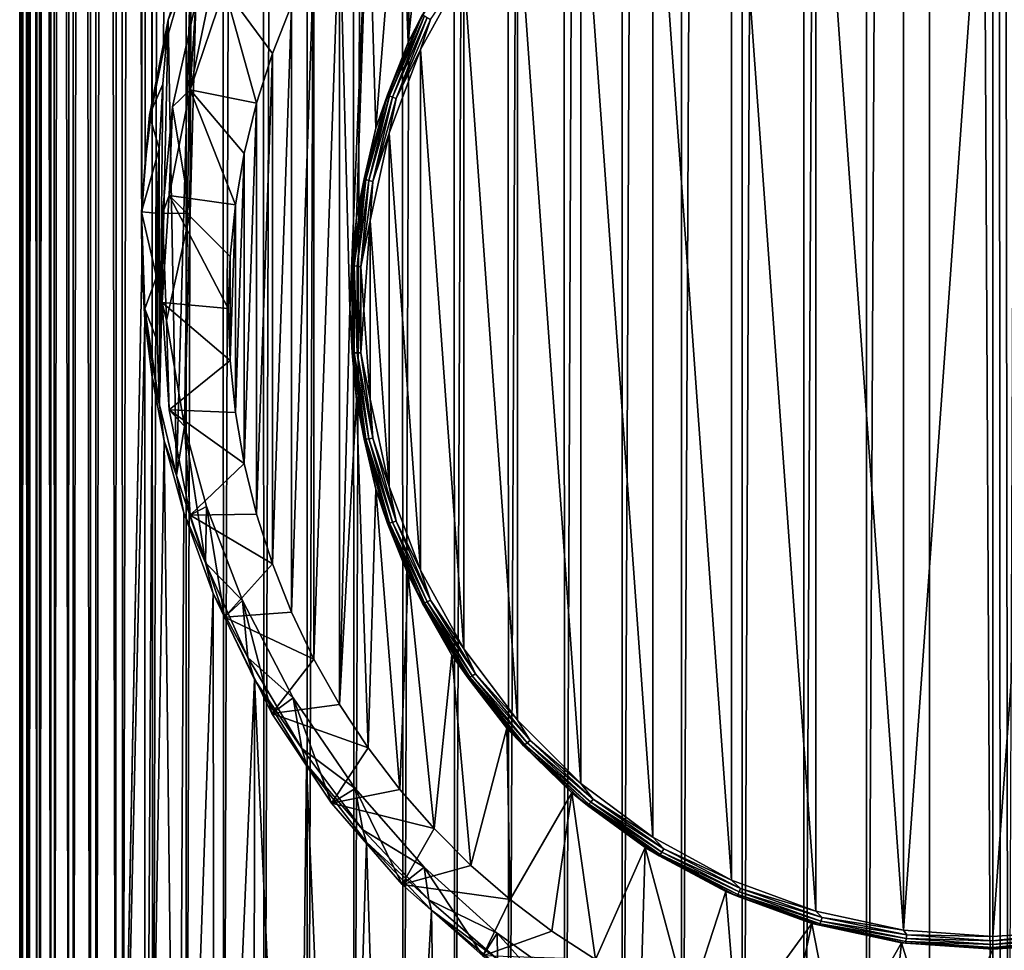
# Model space of a CAD drawing. Header units: metres. Extents: x -24 to 73, y -230 to 24.
# Tile 5 of 52: x -14 to 0, y -219 to -206. Entities that reach past the tile are written whole.
import ezdxf

# ---------------------------------------------------------------- set-up
doc = ezdxf.new("R2010")
doc.units = ezdxf.units.M
doc.layers.add('solid_SIDE_LEVER_10_541_032_SW0001', color=7, linetype='CONTINUOUS')

msp = doc.modelspace()

# ---------------------------------------------------------------- linework, layer by layer
at = {"layer": 'solid_SIDE_LEVER_10_541_032_SW0001'}
for points in [[(-8.52266, -43.041897, 268.405396), (-9.230842, -43.06218, 267.824554), (-9.193147, -228.348083, 274.32782)], [(-8.52266, -43.041897, 268.405396), (-9.193147, -228.348083, 274.32782), (-8.486511, -228.327988, 274.903381)], [(-7.777983, -43.023273, 268.93869), (-8.52266, -43.041897, 268.405396), (-8.486511, -228.327988, 274.903381)], [(-7.777983, -43.023273, 268.93869), (-8.486511, -228.327988, 274.903381), (-7.743896, -228.30954, 275.431732)], [(-7, -43.00639, 269.42218), (-7.777983, -43.023273, 268.93869), (-7.743896, -228.30954, 275.431732)], [(-7, -43.00639, 269.42218), (-7.743896, -228.30954, 275.431732), (-6.968448, -228.292816, 275.910706)], [(-6.192042, -42.991318, 269.85376), (-7, -43.00639, 269.42218), (-6.968448, -228.292816, 275.910706)], [(-6.192042, -42.991318, 269.85376), (-6.968448, -228.292816, 275.910706), (-6.163455, -228.277893, 276.338196)], [(-5.357568, -42.978123, 270.231628), (-6.192042, -42.991318, 269.85376), (-6.163455, -228.277893, 276.338196)], [(-5.357568, -42.978123, 270.231628), (-6.163455, -228.277893, 276.338196), (-5.332332, -228.264816, 276.712433)], [(-4.500153, -42.966858, 270.554138), (-5.357568, -42.978123, 270.231628), (-5.332332, -228.264816, 276.712433)], [(-4.500153, -42.966858, 270.554138), (-5.332332, -228.264816, 276.712433), (-4.478601, -228.253662, 277.031799)], [(-3.623467, -42.957577, 270.819916), (-4.500153, -42.966858, 270.554138), (-4.478601, -228.253662, 277.031799)], [(-3.623467, -42.957577, 270.819916), (-4.478601, -228.253662, 277.031799), (-3.605881, -228.244476, 277.294983)], [(-2.731265, -42.950317, 271.027832), (-3.623467, -42.957577, 270.819916), (-3.605881, -228.244476, 277.294983)], [(-2.731265, -42.950317, 271.027832), (-3.605881, -228.244476, 277.294983), (-2.717873, -228.237289, 277.500854)], [(-1.827367, -42.94511, 271.176971), (-2.731265, -42.950317, 271.027832), (-2.717873, -228.237289, 277.500854)], [(-1.827367, -42.94511, 271.176971), (-2.717873, -228.237289, 277.500854), (-1.818343, -228.232132, 277.648529)], [(-0.915644, -42.941975, 271.266724), (-1.827367, -42.94511, 271.176971), (-1.818343, -228.232132, 277.648529)], [(-0.915644, -42.941975, 271.266724), (-1.818343, -228.232132, 277.648529), (-0.911103, -228.229019, 277.737396)], [(-0.915644, -42.941975, 271.266724), (0, -228.227982, 277.767029), (0, -42.940929, 271.296661)], [(-0.915644, -42.941975, 271.266724), (-0.911103, -228.229019, 277.737396), (0, -228.227982, 277.767029)], [(0, -42.940929, 271.296661), (0, -228.227982, 277.767029), (0.109217, -228.227997, 277.766602)], [(0, -42.940929, 271.296661), (0.109217, -228.227997, 277.766602), (0.218427, -228.228043, 277.76535)], [(0.915644, -42.941975, 271.266724), (0, -42.940929, 271.296661), (0.218427, -228.228043, 277.76535)], [(-12.124355, -43.185226, 264.300934), (-12.556218, -43.213425, 263.493469), (-12.521811, -228.498062, 270.033081)], [(-12.124355, -43.185226, 264.300934), (-12.521811, -228.498062, 270.033081), (-12.087786, -228.470093, 270.834229)], [(-11.640574, -43.158073, 265.078461), (-12.124355, -43.185226, 264.300934), (-12.087786, -228.470093, 270.834229)], [(-11.640574, -43.158073, 265.078461), (-12.087786, -228.470093, 270.834229), (-11.602512, -228.443161, 271.605438)], [(-11.106947, -43.132088, 265.822662), (-11.640574, -43.158073, 265.078461), (-11.602512, -228.443161, 271.605438)], [(-11.106947, -43.132088, 265.822662), (-11.602512, -228.443161, 271.605438), (-11.068048, -228.417389, 272.343475)], [(-10.525757, -43.107372, 266.530426), (-11.106947, -43.132088, 265.822662), (-11.068048, -228.417389, 272.343475)], [(-10.525757, -43.107372, 266.530426), (-11.068048, -228.417389, 272.343475), (-10.486657, -228.392883, 273.045166)], [(-9.899495, -43.084034, 267.198669), (-10.525757, -43.107372, 266.530426), (-10.486657, -228.392883, 273.045166)], [(-9.899495, -43.084034, 267.198669), (-10.486657, -228.392883, 273.045166), (-9.860806, -228.369751, 273.70755)], [(-9.230842, -43.06218, 267.824554), (-9.899495, -43.084034, 267.198669), (-9.860806, -228.369751, 273.70755)], [(-9.230842, -43.06218, 267.824554), (-9.860806, -228.369751, 273.70755), (-9.193147, -228.348083, 274.32782)], [(-13.730994, -43.334202, 260.03479), (-13.880228, -43.365749, 259.13147), (-13.866805, -228.649338, 265.700989)], [(-13.730994, -43.334202, 260.03479), (-13.866805, -228.649338, 265.700989), (-13.71203, -228.617996, 266.598785)], [(-13.522962, -43.303066, 260.926453), (-13.730994, -43.334202, 260.03479), (-13.71203, -228.617996, 266.598785)], [(-13.522962, -43.303066, 260.926453), (-13.71203, -228.617996, 266.598785), (-13.49912, -228.587067, 267.484619)], [(-13.257022, -43.272469, 261.802612), (-13.522962, -43.303066, 260.926453), (-13.49912, -228.587067, 267.484619)], [(-13.257022, -43.272469, 261.802612), (-13.49912, -228.587067, 267.484619), (-13.228976, -228.556671, 268.354706)], [(-12.934314, -43.242546, 262.659515), (-13.257022, -43.272469, 261.802612), (-13.228976, -228.556671, 268.354706)], [(-12.934314, -43.242546, 262.659515), (-13.228976, -228.556671, 268.354706), (-12.902745, -228.526962, 269.205414)], [(-12.556218, -43.213425, 263.493469), (-12.934314, -43.242546, 262.659515), (-12.902745, -228.526962, 269.205414)], [(-12.556218, -43.213425, 263.493469), (-12.902745, -228.526962, 269.205414), (-12.521811, -228.498062, 270.033081)], [(-13.970025, -43.397568, 258.220276), (-14, -43.429523, 257.305206), (-13.999574, -228.712769, 263.884735)], [(-14, -43.429523, 257.305206), (-13.977004, -228.744568, 262.973969), (-13.999574, -228.712769, 263.884735)], [(-14, -43.429523, 257.305206), (-13.970025, -43.461479, 256.390106), (-13.977004, -228.744568, 262.973969)], [(-13.970025, -43.397568, 258.220276), (-13.999574, -228.712769, 263.884735), (-13.962789, -228.680984, 264.795013)], [(-13.970025, -43.461479, 256.390106), (-13.895176, -228.77626, 262.06662), (-13.977004, -228.744568, 262.973969)], [(-13.880228, -43.365749, 259.13147), (-13.970025, -43.397568, 258.220276), (-13.962789, -228.680984, 264.795013)], [(-13.970025, -43.461479, 256.390106), (-13.880228, -43.493298, 255.478943), (-13.895176, -228.77626, 262.06662)], [(-13.880228, -43.365749, 259.13147), (-13.962789, -228.680984, 264.795013), (-13.866805, -228.649338, 265.700989)], [(-13.880228, -43.493298, 255.478943), (-13.754436, -228.807693, 261.166504), (-13.895176, -228.77626, 262.06662)], [(-13.880228, -43.493298, 255.478943), (-13.730994, -43.524841, 254.575607), (-13.754436, -228.807693, 261.166504)], [(-13.730994, -43.524841, 254.575607), (-13.55538, -228.838745, 260.277466), (-13.754436, -228.807693, 261.166504)], [(-13.730994, -43.524841, 254.575607), (-13.522962, -43.555981, 253.683945), (-13.55538, -228.838745, 260.277466)], [(-13.522962, -43.555981, 253.683945), (-13.298853, -228.869263, 259.403259), (-13.55538, -228.838745, 260.277466)], [(-13.522962, -43.555981, 253.683945), (-13.257022, -43.586575, 252.807785), (-13.298853, -228.869263, 259.403259)], [(-13.257022, -43.586575, 252.807785), (-12.985943, -228.899155, 258.547577), (-13.298853, -228.869263, 259.403259)], [(-13.257022, -43.586575, 252.807785), (-12.934314, -43.616501, 251.950897), (-12.985943, -228.899155, 258.547577)], [(-12.934314, -43.616501, 251.950897), (-12.617975, -228.928253, 257.71405), (-12.985943, -228.899155, 258.547577)], [(-12.934314, -43.616501, 251.950897), (-12.556218, -43.645622, 251.116928), (-12.617975, -228.928253, 257.71405)], [(-12.556218, -43.645622, 251.116928), (-12.244679, -209.648849, 256.318237), (-12.617975, -228.928253, 257.71405)], [(-12.244005, -208.904007, 256.291016), (-12.244679, -209.648849, 256.318237), (-12.556218, -43.645622, 251.116928)], [(-12.556218, -43.645622, 251.116928), (-12.124355, -43.67382, 250.309464), (-12.244005, -208.904007, 256.291016)], [(-12.124355, -43.67382, 250.309464), (-12.197146, -208.157288, 256.181061), (-12.244005, -208.904007, 256.291016)], [(-12.124355, -43.67382, 250.309464), (-12.097469, -207.38147, 255.979874), (-12.197146, -208.157288, 256.181061)], [(-12.124355, -43.67382, 250.309464), (-11.640574, -43.70097, 249.531952), (-12.097469, -207.38147, 255.979874)], [(-11.640574, -43.70097, 249.531952), (-11.929536, -206.548737, 255.669907), (-12.097469, -207.38147, 255.979874)], [(-11.640574, -43.70097, 249.531952), (-11.667164, -205.634018, 255.226746), (-11.929536, -206.548737, 255.669907)], [(-1.287945, -219.201614, 245.766403), (0, -201.262253, 244.196915), (0, -219.293365, 245.774429)], [(-1.287809, -201.353989, 244.204941), (0, -201.262253, 244.196915), (-1.287945, -219.201614, 245.766403)], [(0, -219.293365, 245.774429), (0, -201.262253, 244.196915), (1.287945, -201.354019, 244.204941)], [(-1.287809, -201.353989, 244.204941), (-1.287945, -219.201614, 245.766403), (-2.549568, -201.627411, 244.228867)], [(0, -219.293365, 245.774429), (1.287945, -201.354019, 244.204941), (1.287809, -219.20163, 245.766403)], [(-2.549568, -201.627411, 244.228867), (-2.549698, -218.928177, 245.742477), (-3.759403, -202.07692, 244.268188)], [(-2.549568, -201.627411, 244.228867), (-1.287945, -219.201614, 245.766403), (-2.549698, -218.928177, 245.742477)], [(-3.759403, -202.07692, 244.268188), (-3.759526, -218.478653, 245.703156), (-4.892696, -202.693375, 244.322113)], [(-3.759403, -202.07692, 244.268188), (-2.549698, -218.928177, 245.742477), (-3.759526, -218.478653, 245.703156)], [(-8.532763, -203.344757, 244.579865), (-8.039268, -202.780945, 244.530548), (-8.414099, -206.432419, 244.850006)], [(-8.039268, -202.780945, 244.530548), (-7.781596, -205.278488, 244.749054), (-8.414099, -206.432419, 244.850006)], [(-4.892696, -202.693375, 244.322113), (-4.89281, -217.862183, 245.649216), (-5.926414, -203.464233, 244.389557)], [(-4.892696, -202.693375, 244.322113), (-3.759526, -218.478653, 245.703156), (-4.89281, -217.862183, 245.649216)], [(-8.986722, -203.941116, 244.63205), (-8.532763, -203.344757, 244.579865), (-8.875306, -207.664261, 244.957779)], [(-8.532763, -203.344757, 244.579865), (-8.414099, -206.432419, 244.850006), (-8.875306, -207.664261, 244.957779)], [(-5.926414, -203.464233, 244.389557), (-5.926516, -217.091293, 245.581772), (-6.839474, -204.37381, 244.469131)], [(-5.926414, -203.464233, 244.389557), (-4.89281, -217.862183, 245.649216), (-5.926516, -217.091293, 245.581772)], [(-9.398542, -204.566589, 244.686768), (-8.986722, -203.941116, 244.63205), (-9.25, -210.260376, 245.184906)], [(-8.986722, -203.941116, 244.63205), (-9.155849, -208.94899, 245.070175), (-9.25, -210.260376, 245.184906)], [(-8.986722, -203.941116, 244.63205), (-8.875306, -207.664261, 244.957779), (-9.155849, -208.94899, 245.070175)], [(-6.839474, -204.37381, 244.469131), (-6.839563, -216.181717, 245.502197), (-7.613288, -205.403549, 244.559235)], [(-6.839474, -204.37381, 244.469131), (-5.926516, -217.091293, 245.581772), (-6.839563, -216.181717, 245.502197)], [(-9.766789, -215.301743, 245.625977), (-9.766786, -205.219009, 244.743851), (-9.398542, -204.566589, 244.686768)], [(-9.398549, -215.954163, 245.683044), (-9.766789, -215.301743, 245.625977), (-9.398542, -204.566589, 244.686768)], [(-9.398549, -215.954163, 245.683044), (-9.398542, -204.566589, 244.686768), (-9.25, -210.260376, 245.184906)], [(-11.059263, -204.760834, 256.101624), (-11.053658, -205.649673, 245.785339), (-11.548813, -207.114502, 245.913498)], [(-11.465046, -205.85759, 256.845551), (-11.059263, -204.760834, 256.101624), (-11.548813, -207.114502, 245.913498)], [(-11.531255, -205.081467, 256.944031), (-11.864415, -206.107224, 257.669067), (-11.667164, -205.634018, 255.226746)], [(-11.746093, -212.661209, 257.641083), (-11.864415, -206.107224, 257.669067), (-11.531255, -205.081467, 256.944031)], [(-11.630439, -211.949127, 257.37851), (-11.746093, -212.661209, 257.641083), (-11.531255, -205.081467, 256.944031)], [(-11.548703, -208.887024, 257.110596), (-11.630439, -211.949127, 257.37851), (-11.531255, -205.081467, 256.944031)], [(-11.548703, -208.887024, 257.110596), (-11.531255, -205.081467, 256.944031), (-11.465046, -205.85759, 256.845551)], [(-10.089299, -214.626175, 245.566864), (-10.089293, -205.894577, 244.802948), (-9.766786, -205.219009, 244.743851)], [(-9.766789, -215.301743, 245.625977), (-10.089299, -214.626175, 245.566864), (-9.766786, -205.219009, 244.743851)], [(-8.414099, -206.432419, 244.850006), (-7.781596, -205.278488, 244.749054), (-8.204247, -206.030838, 244.752838)], [(-7.613288, -205.403549, 244.559235), (-7.613361, -215.151962, 245.412109), (-8.232134, -206.532532, 244.658005)], [(-8.090076, -206.100967, 244.63002), (-7.613288, -205.403549, 244.559235), (-8.232134, -206.532532, 244.658005)], [(-7.613288, -205.403549, 244.559235), (-6.839563, -216.181717, 245.502197), (-7.613361, -215.151962, 245.412109)], [(-11.864415, -206.107224, 257.669067), (-11.929536, -206.548737, 255.669907), (-11.667164, -205.634018, 255.226746)], [(-11.548813, -207.114502, 245.913498), (-11.053658, -205.649673, 245.785339), (-10.59207, -207.303833, 244.926239)], [(-11.053658, -205.649673, 245.785339), (-10.089293, -205.894577, 244.802948), (-10.364886, -206.590759, 244.863861)], [(-11.053658, -205.649673, 245.785339), (-10.364886, -206.590759, 244.863861), (-10.59207, -207.303833, 244.926239)], [(-11.804039, -207.359573, 256.976959), (-11.465046, -205.85759, 256.845551), (-11.548813, -207.114502, 245.913498)], [(-11.548703, -208.887024, 257.110596), (-11.465046, -205.85759, 256.845551), (-11.804039, -207.359573, 256.976959)], [(-10.364888, -213.929993, 245.505966), (-10.364886, -206.590759, 244.863861), (-10.089293, -205.894577, 244.802948)], [(-10.089299, -214.626175, 245.566864), (-10.364888, -213.929993, 245.505966), (-10.089293, -205.894577, 244.802948)], [(-8.414099, -206.432419, 244.850006), (-8.204247, -206.030838, 244.752838), (-8.70669, -207.183182, 244.853653)], [(-8.679888, -207.19754, 244.798889), (-8.70669, -207.183182, 244.853653), (-8.204247, -206.030838, 244.752838)], [(-8.679888, -207.19754, 244.798889), (-8.204247, -206.030838, 244.752838), (-8.178991, -206.048752, 244.69838)], [(-8.679888, -207.19754, 244.798889), (-8.178991, -206.048752, 244.69838), (-8.638135, -207.216171, 244.756088)], [(-8.178991, -206.048752, 244.69838), (-8.139648, -206.072906, 244.656052), (-8.638135, -207.216171, 244.756088)], [(-8.638135, -207.216171, 244.756088), (-8.139648, -206.072906, 244.656052), (-8.585527, -207.237274, 244.729431)], [(-8.139648, -206.072906, 244.656052), (-8.090076, -206.100967, 244.63002), (-8.585527, -207.237274, 244.729431)], [(-12.135042, -207.47699, 257.78891), (-11.929536, -206.548737, 255.669907), (-11.864415, -206.107224, 257.669067)], [(-11.941303, -207.029526, 257.876495), (-12.135042, -207.47699, 257.78891), (-11.864415, -206.107224, 257.669067)], [(-11.990449, -211.643677, 258.153442), (-11.864415, -206.107224, 257.669067), (-11.746093, -212.661209, 257.641083)], [(-11.941303, -207.029526, 257.876495), (-11.864415, -206.107224, 257.669067), (-11.990449, -211.643677, 258.153442)], [(-8.585527, -207.237274, 244.729431), (-8.090076, -206.100967, 244.63002), (-8.232134, -206.532532, 244.658005)], [(-8.875306, -207.664261, 244.957779), (-8.414099, -206.432419, 244.850006), (-8.70669, -207.183182, 244.853653)], [(-12.135042, -207.47699, 257.78891), (-12.097469, -207.38147, 255.979874), (-11.929536, -206.548737, 255.669907)], [(-10.592072, -213.216919, 245.443573), (-10.59207, -207.303833, 244.926239), (-10.364886, -206.590759, 244.863861)], [(-10.364888, -213.929993, 245.505966), (-10.592072, -213.216919, 245.443573), (-10.364886, -206.590759, 244.863861)], [(-8.232134, -206.532532, 244.658005), (-8.23219, -214.022964, 245.313324), (-8.683392, -207.737762, 244.763443)], [(-8.585527, -207.237274, 244.729431), (-8.232134, -206.532532, 244.658005), (-8.683392, -207.737762, 244.763443)], [(-8.232134, -206.532532, 244.658005), (-7.613361, -215.151962, 245.412109), (-8.23219, -214.022964, 245.313324)], [(-11.941303, -207.029526, 257.876495), (-11.994815, -207.962952, 258.03537), (-12.135042, -207.47699, 257.78891)], [(-11.941303, -207.029526, 257.876495), (-11.990449, -211.643677, 258.153442), (-11.994815, -207.962952, 258.03537)], [(-11.849279, -208.630875, 246.046173), (-11.548813, -207.114502, 245.913498), (-10.89754, -208.768204, 245.054367)], [(-11.804039, -207.359573, 256.976959), (-11.548813, -207.114502, 245.913498), (-11.849279, -208.630875, 246.046173)], [(-11.548813, -207.114502, 245.913498), (-10.59207, -207.303833, 244.926239), (-10.769931, -208.030914, 244.989853)], [(-11.548813, -207.114502, 245.913498), (-10.769931, -208.030914, 244.989853), (-10.89754, -208.768204, 245.054367)], [(-8.875306, -207.664261, 244.957779), (-8.70669, -207.183182, 244.853653), (-9.046944, -208.392944, 244.959488)], [(-9.019094, -208.40358, 244.904404), (-9.046944, -208.392944, 244.959488), (-8.70669, -207.183182, 244.853653)], [(-9.019094, -208.40358, 244.904404), (-8.70669, -207.183182, 244.853653), (-8.679888, -207.19754, 244.798889)], [(-9.019094, -208.40358, 244.904404), (-8.679888, -207.19754, 244.798889), (-8.97571, -208.416412, 244.861084)], [(-8.679888, -207.19754, 244.798889), (-8.638135, -207.216171, 244.756088), (-8.97571, -208.416412, 244.861084)], [(-8.97571, -208.416412, 244.861084), (-8.638135, -207.216171, 244.756088), (-8.921046, -208.430206, 244.833801)], [(-8.638135, -207.216171, 244.756088), (-8.585527, -207.237274, 244.729431), (-8.921046, -208.430206, 244.833801)], [(-10.769932, -212.489838, 245.379959), (-10.769931, -208.030914, 244.989853), (-10.59207, -207.303833, 244.926239)], [(-10.592072, -213.216919, 245.443573), (-10.769932, -212.489838, 245.379959), (-10.59207, -207.303833, 244.926239)], [(-8.921046, -208.430206, 244.833801), (-8.585527, -207.237274, 244.729431), (-8.683392, -207.737762, 244.763443)], [(-12.135042, -207.47699, 257.78891), (-12.246851, -208.868225, 257.910645), (-12.197146, -208.157288, 256.181061)], [(-11.994815, -207.962952, 258.03537), (-12.246851, -208.868225, 257.910645), (-12.135042, -207.47699, 257.78891)], [(-12.135042, -207.47699, 257.78891), (-12.197146, -208.157288, 256.181061), (-12.097469, -207.38147, 255.979874)], [(-11.945629, -208.892624, 257.111084), (-11.804039, -207.359573, 256.976959), (-11.849279, -208.630875, 246.046173)], [(-11.548703, -208.887024, 257.110596), (-11.804039, -207.359573, 256.976959), (-11.945629, -208.892624, 257.111084)], [(-9.155849, -208.94899, 245.070175), (-8.875306, -207.664261, 244.957779), (-9.046944, -208.392944, 244.959488)], [(-8.683392, -207.737762, 244.763443), (-8.68343, -212.817719, 245.207886), (-8.957871, -208.994675, 244.873413)], [(-8.921046, -208.430206, 244.833801), (-8.683392, -207.737762, 244.763443), (-8.957871, -208.994675, 244.873413)], [(-8.683392, -207.737762, 244.763443), (-8.23219, -214.022964, 245.313324), (-8.68343, -212.817719, 245.207886)], [(-11.994815, -207.962952, 258.03537), (-12.025175, -208.887115, 258.140961), (-12.246851, -208.868225, 257.910645)], [(-11.994815, -207.962952, 258.03537), (-12.022448, -210.724152, 258.198456), (-12.025175, -208.887115, 258.140961)], [(-11.994815, -207.962952, 258.03537), (-11.990449, -211.643677, 258.153442), (-12.022448, -210.724152, 258.198456)], [(-10.897542, -211.752548, 245.31546), (-10.89754, -208.768204, 245.054367), (-10.769931, -208.030914, 244.989853)], [(-10.769932, -212.489838, 245.379959), (-10.897542, -211.752548, 245.31546), (-10.769931, -208.030914, 244.989853)], [(-12.246851, -208.868225, 257.910645), (-12.244005, -208.904007, 256.291016), (-12.197146, -208.157288, 256.181061)], [(-9.155849, -208.94899, 245.070175), (-9.046944, -208.392944, 244.959488), (-9.21867, -209.637589, 245.06839)], [(-9.190291, -209.644394, 245.012955), (-9.21867, -209.637589, 245.06839), (-9.046944, -208.392944, 244.959488)], [(-9.190291, -209.644394, 245.012955), (-9.046944, -208.392944, 244.959488), (-9.019094, -208.40358, 244.904404)], [(-9.190291, -209.644394, 245.012955), (-9.019094, -208.40358, 244.904404), (-9.146084, -209.65126, 244.969131)], [(-9.019094, -208.40358, 244.904404), (-8.97571, -208.416412, 244.861084), (-9.146084, -209.65126, 244.969131)], [(-9.146084, -209.65126, 244.969131), (-8.97571, -208.416412, 244.861084), (-9.090383, -209.657532, 244.941177)], [(-8.97571, -208.416412, 244.861084), (-8.921046, -208.430206, 244.833801), (-9.090383, -209.657532, 244.941177)], [(-9.090383, -209.657532, 244.941177), (-8.921046, -208.430206, 244.833801), (-8.957871, -208.994675, 244.873413)], [(-11.95, -210.173218, 246.181107), (-11.849279, -208.630875, 246.046173), (-11.000002, -210.260376, 245.184906)], [(-11.945629, -208.892624, 257.111084), (-11.849279, -208.630875, 246.046173), (-11.95, -210.173218, 246.181107)], [(-11.849279, -208.630875, 246.046173), (-10.89754, -208.768204, 245.054367), (-10.974358, -209.512604, 245.119492)], [(-11.849279, -208.630875, 246.046173), (-10.974358, -209.512604, 245.119492), (-11.000002, -210.260376, 245.184906)], [(-10.974358, -211.008163, 245.250336), (-10.974358, -209.512604, 245.119492), (-10.89754, -208.768204, 245.054367)], [(-10.897542, -211.752548, 245.31546), (-10.974358, -211.008163, 245.250336), (-10.89754, -208.768204, 245.054367)], [(-12.246851, -208.868225, 257.910645), (-12.244679, -209.648849, 256.318237), (-12.244005, -208.904007, 256.291016)], [(-12.246851, -208.868225, 257.910645), (-12.198466, -210.263107, 258.032654), (-12.244679, -209.648849, 256.318237)], [(-12.034094, -209.80307, 258.194733), (-12.198466, -210.263107, 258.032654), (-12.246851, -208.868225, 257.910645)], [(-12.025175, -208.887115, 258.140961), (-12.034094, -209.80307, 258.194733), (-12.246851, -208.868225, 257.910645)], [(-12.025175, -208.887115, 258.140961), (-12.022448, -210.724152, 258.198456), (-12.034094, -209.80307, 258.194733)], [(-11.887438, -210.431061, 257.245667), (-11.945629, -208.892624, 257.111084), (-11.95, -210.173218, 246.181107)], [(-11.548703, -208.887024, 257.110596), (-11.945629, -208.892624, 257.111084), (-11.887438, -210.431061, 257.245667)], [(-11.548703, -208.887024, 257.110596), (-11.887438, -210.431061, 257.245667), (-11.630439, -211.949127, 257.37851)], [(-9.25, -210.260376, 245.184906), (-9.155849, -208.94899, 245.070175), (-9.21867, -209.637589, 245.06839)], [(-9.090383, -209.657532, 244.941177), (-8.957871, -208.994675, 244.873413), (-9.049999, -210.27774, 244.985672)], [(-8.957871, -208.994675, 244.873413), (-8.957891, -211.560806, 245.097916), (-9.049999, -210.27774, 244.985672)], [(-8.957871, -208.994675, 244.873413), (-8.68343, -212.817719, 245.207886), (-8.957891, -211.560806, 245.097916)], [(-10.974358, -211.008163, 245.250336), (-11.000002, -210.260376, 245.184906), (-10.974358, -209.512604, 245.119492)], [(-12.244679, -209.648849, 256.318237), (-12.198308, -210.419724, 256.262115), (-12.617975, -228.928253, 257.71405)], [(-12.198466, -210.263107, 258.032654), (-12.198308, -210.419724, 256.262115), (-12.244679, -209.648849, 256.318237)], [(-9.25, -210.260376, 245.184906), (-9.21867, -209.637589, 245.06839), (-9.21867, -210.893936, 245.178299)], [(-9.190291, -210.896866, 245.122543), (-9.21867, -210.893936, 245.178299), (-9.21867, -209.637589, 245.06839)], [(-9.190291, -210.896866, 245.122543), (-9.21867, -209.637589, 245.06839), (-9.190291, -209.644394, 245.012955)], [(-9.190291, -209.644394, 245.012955), (-9.146084, -209.65126, 244.969131), (-9.146084, -210.89772, 245.078171)], [(-9.190291, -210.896866, 245.122543), (-9.190291, -209.644394, 245.012955), (-9.146084, -210.89772, 245.078171)], [(-9.146084, -209.65126, 244.969131), (-9.090383, -209.657532, 244.941177), (-9.090383, -210.896393, 245.049561)], [(-9.146084, -210.89772, 245.078171), (-9.146084, -209.65126, 244.969131), (-9.090383, -210.896393, 245.049561)], [(-9.090383, -210.896393, 245.049561), (-9.090383, -209.657532, 244.941177), (-9.049999, -210.27774, 244.985672)], [(-12.034094, -209.80307, 258.194733), (-12.022448, -210.724152, 258.198456), (-12.198466, -210.263107, 258.032654)], [(-11.95, -210.173218, 246.181107), (-11.000002, -210.260376, 245.184906), (-10.974358, -211.008163, 245.250336)], [(-11.849279, -211.715576, 246.31604), (-11.95, -210.173218, 246.181107), (-10.974358, -211.008163, 245.250336)], [(-11.887438, -210.431061, 257.245667), (-11.95, -210.173218, 246.181107), (-11.849279, -211.715576, 246.31604)], [(-12.198466, -210.263107, 258.032654), (-11.990449, -211.643677, 258.153442), (-12.198308, -210.419724, 256.262115)], [(-12.022448, -210.724152, 258.198456), (-11.990449, -211.643677, 258.153442), (-12.198466, -210.263107, 258.032654)], [(-9.398549, -215.954163, 245.683044), (-9.25, -210.260376, 245.184906), (-9.155849, -211.571777, 245.299637)], [(-9.155849, -211.571777, 245.299637), (-9.25, -210.260376, 245.184906), (-9.21867, -210.893936, 245.178299)], [(-9.090383, -210.896393, 245.049561), (-9.049999, -210.27774, 244.985672), (-8.957891, -211.560806, 245.097916)], [(-12.198308, -210.419724, 256.262115), (-12.19651, -228.956467, 256.90625), (-12.617975, -228.928253, 257.71405)], [(-12.198308, -210.419724, 256.262115), (-12.09625, -211.24646, 256.112732), (-12.19651, -228.956467, 256.90625)], [(-11.990449, -211.643677, 258.153442), (-12.09625, -211.24646, 256.112732), (-12.198308, -210.419724, 256.262115)], [(-11.630439, -211.949127, 257.37851), (-11.887438, -210.431061, 257.245667), (-11.849279, -211.715576, 246.31604)], [(-9.155849, -211.571777, 245.299637), (-9.21867, -210.893936, 245.178299), (-9.046944, -212.138596, 245.287201)], [(-9.019094, -212.13768, 245.231094), (-9.046944, -212.138596, 245.287201), (-9.21867, -210.893936, 245.178299)], [(-9.019094, -212.13768, 245.231094), (-9.21867, -210.893936, 245.178299), (-9.190291, -210.896866, 245.122543)], [(-9.190291, -210.896866, 245.122543), (-9.146084, -210.89772, 245.078171), (-8.97571, -212.132568, 245.186203)], [(-9.019094, -212.13768, 245.231094), (-9.190291, -210.896866, 245.122543), (-8.97571, -212.132568, 245.186203)], [(-9.146084, -210.89772, 245.078171), (-9.090383, -210.896393, 245.049561), (-8.921046, -212.123718, 245.156937)], [(-8.97571, -212.132568, 245.186203), (-9.146084, -210.89772, 245.078171), (-8.921046, -212.123718, 245.156937)], [(-8.921046, -212.123718, 245.156937), (-9.090383, -210.896393, 245.049561), (-8.957891, -211.560806, 245.097916)], [(-11.849279, -211.715576, 246.31604), (-10.974358, -211.008163, 245.250336), (-10.897542, -211.752548, 245.31546)], [(-12.09625, -211.24646, 256.112732), (-11.920078, -212.161972, 255.85054), (-12.19651, -228.956467, 256.90625)], [(-11.990449, -211.643677, 258.153442), (-11.920078, -212.161972, 255.85054), (-12.09625, -211.24646, 256.112732)], [(-8.986728, -216.579636, 245.737778), (-9.398549, -215.954163, 245.683044), (-9.155849, -211.571777, 245.299637)], [(-8.875306, -212.856506, 245.412048), (-9.155849, -211.571777, 245.299637), (-9.046944, -212.138596, 245.287201)], [(-8.986728, -216.579636, 245.737778), (-9.155849, -211.571777, 245.299637), (-8.875306, -212.856506, 245.412048)], [(-8.921046, -212.123718, 245.156937), (-8.957891, -211.560806, 245.097916), (-8.68343, -212.817719, 245.207886)], [(-11.990449, -211.643677, 258.153442), (-11.746093, -212.661209, 257.641083), (-11.920078, -212.161972, 255.85054)], [(-11.849279, -211.715576, 246.31604), (-10.897542, -211.752548, 245.31546), (-10.769932, -212.489838, 245.379959)], [(-11.548813, -213.231949, 246.448715), (-11.849279, -211.715576, 246.31604), (-10.769932, -212.489838, 245.379959)], [(-11.630439, -211.949127, 257.37851), (-11.849279, -211.715576, 246.31604), (-11.548813, -213.231949, 246.448715)], [(-11.630439, -211.949127, 257.37851), (-11.328103, -213.917496, 256.877258), (-11.746093, -212.661209, 257.641083)], [(-11.313616, -213.104538, 256.823181), (-11.328103, -213.917496, 256.877258), (-11.630439, -211.949127, 257.37851)], [(-11.313616, -213.104538, 256.823181), (-11.630439, -211.949127, 257.37851), (-11.548813, -213.231949, 246.448715)], [(-11.920078, -212.161972, 255.85054), (-11.723336, -228.983658, 256.127563), (-12.19651, -228.956467, 256.90625)], [(-11.920078, -212.161972, 255.85054), (-11.639231, -213.196716, 255.448868), (-11.723336, -228.983658, 256.127563)], [(-11.746093, -212.661209, 257.641083), (-11.639231, -213.196716, 255.448868), (-11.920078, -212.161972, 255.85054)], [(-8.679888, -213.343719, 245.336609), (-9.046944, -212.138596, 245.287201), (-9.019094, -212.13768, 245.231094)], [(-8.875306, -212.856506, 245.412048), (-9.046944, -212.138596, 245.287201), (-8.70669, -213.348343, 245.393036)], [(-8.679888, -213.343719, 245.336609), (-8.70669, -213.348343, 245.393036), (-9.046944, -212.138596, 245.287201)], [(-9.019094, -212.13768, 245.231094), (-8.97571, -212.132568, 245.186203), (-8.638135, -213.332794, 245.291214)], [(-8.679888, -213.343719, 245.336609), (-9.019094, -212.13768, 245.231094), (-8.638135, -213.332794, 245.291214)], [(-8.97571, -212.132568, 245.186203), (-8.921046, -212.123718, 245.156937), (-8.585527, -213.31665, 245.261307)], [(-8.638135, -213.332794, 245.291214), (-8.97571, -212.132568, 245.186203), (-8.585527, -213.31665, 245.261307)], [(-8.585527, -213.31665, 245.261307), (-8.921046, -212.123718, 245.156937), (-8.68343, -212.817719, 245.207886)], [(-11.548813, -213.231949, 246.448715), (-10.769932, -212.489838, 245.379959), (-10.592072, -213.216919, 245.443573)], [(-11.746093, -212.661209, 257.641083), (-11.328103, -213.917496, 256.877258), (-11.639231, -213.196716, 255.448868)], [(-8.532772, -217.175995, 245.789948), (-8.986728, -216.579636, 245.737778), (-8.875306, -212.856506, 245.412048)], [(-8.414099, -214.088333, 245.519821), (-8.875306, -212.856506, 245.412048), (-8.70669, -213.348343, 245.393036)], [(-8.532772, -217.175995, 245.789948), (-8.875306, -212.856506, 245.412048), (-8.414099, -214.088333, 245.519821)], [(-8.585527, -213.31665, 245.261307), (-8.68343, -212.817719, 245.207886), (-8.23219, -214.022964, 245.313324)], [(-11.313616, -213.104538, 256.823181), (-11.548813, -213.231949, 246.448715), (-11.053658, -214.696777, 246.576859)], [(-10.794408, -214.457962, 256.02887), (-11.328103, -213.917496, 256.877258), (-11.313616, -213.104538, 256.823181)], [(-10.794408, -214.457962, 256.02887), (-11.313616, -213.104538, 256.823181), (-11.053658, -214.696777, 246.576859)], [(-11.639231, -213.196716, 255.448868), (-11.215172, -214.357925, 254.889313), (-11.723336, -228.983658, 256.127563)], [(-11.328103, -213.917496, 256.877258), (-11.215172, -214.357925, 254.889313), (-11.639231, -213.196716, 255.448868)], [(-11.548813, -213.231949, 246.448715), (-10.592072, -213.216919, 245.443573), (-10.364888, -213.929993, 245.505966)], [(-11.053658, -214.696777, 246.576859), (-11.548813, -213.231949, 246.448715), (-10.364888, -213.929993, 245.505966)], [(-8.178991, -214.492508, 245.437119), (-8.70669, -213.348343, 245.393036), (-8.679888, -213.343719, 245.336609)], [(-8.414099, -214.088333, 245.519821), (-8.70669, -213.348343, 245.393036), (-8.204247, -214.500687, 245.493851)], [(-8.178991, -214.492508, 245.437119), (-8.204247, -214.500687, 245.493851), (-8.70669, -213.348343, 245.393036)], [(-8.679888, -213.343719, 245.336609), (-8.638135, -213.332794, 245.291214), (-8.139648, -214.476059, 245.391235)], [(-8.178991, -214.492508, 245.437119), (-8.679888, -213.343719, 245.336609), (-8.139648, -214.476059, 245.391235)], [(-8.638135, -213.332794, 245.291214), (-8.585527, -213.31665, 245.261307), (-8.090076, -214.452957, 245.360718)], [(-8.139648, -214.476059, 245.391235), (-8.638135, -213.332794, 245.291214), (-8.090076, -214.452957, 245.360718)], [(-8.090076, -214.452957, 245.360718), (-8.585527, -213.31665, 245.261307), (-8.23219, -214.022964, 245.313324)], [(-11.328103, -213.917496, 256.877258), (-10.715806, -215.277786, 255.941711), (-11.215172, -214.357925, 254.889313)], [(-10.794408, -214.457962, 256.02887), (-10.715806, -215.277786, 255.941711), (-11.328103, -213.917496, 256.877258)], [(-11.053658, -214.696777, 246.576859), (-10.364888, -213.929993, 245.505966), (-10.089299, -214.626175, 245.566864)], [(-8.039278, -217.739807, 245.839279), (-8.532772, -217.175995, 245.789948), (-8.414099, -214.088333, 245.519821)], [(-7.781596, -215.242279, 245.620773), (-8.414099, -214.088333, 245.519821), (-8.204247, -214.500687, 245.493851)], [(-8.039278, -217.739807, 245.839279), (-8.414099, -214.088333, 245.519821), (-7.781596, -215.242279, 245.620773)], [(-8.090076, -214.452957, 245.360718), (-8.23219, -214.022964, 245.313324), (-7.613361, -215.151962, 245.412109)], [(-11.215172, -214.357925, 254.889313), (-11.200458, -229.00972, 255.381302), (-11.723336, -228.983658, 256.127563)], [(-11.215172, -214.357925, 254.889313), (-10.622697, -215.596466, 254.192734), (-11.200458, -229.00972, 255.381302)], [(-10.715806, -215.277786, 255.941711), (-10.622697, -215.596466, 254.192734), (-11.215172, -214.357925, 254.889313)], [(-10.794408, -214.457962, 256.02887), (-11.053658, -214.696777, 246.576859), (-10.372171, -216.085327, 246.698349)], [(-10.067326, -215.856094, 255.096558), (-10.715806, -215.277786, 255.941711), (-10.794408, -214.457962, 256.02887)], [(-10.067326, -215.856094, 255.096558), (-10.794408, -214.457962, 256.02887), (-10.372171, -216.085327, 246.698349)], [(-7.525736, -215.562653, 245.530746), (-8.204247, -214.500687, 245.493851), (-8.178991, -214.492508, 245.437119)], [(-7.781596, -215.242279, 245.620773), (-8.204247, -214.500687, 245.493851), (-7.548975, -215.574142, 245.587769)], [(-7.525736, -215.562653, 245.530746), (-7.548975, -215.574142, 245.587769), (-8.204247, -214.500687, 245.493851)], [(-8.178991, -214.492508, 245.437119), (-8.139648, -214.476059, 245.391235), (-7.489535, -215.541061, 245.484421)], [(-7.525736, -215.562653, 245.530746), (-8.178991, -214.492508, 245.437119), (-7.489535, -215.541061, 245.484421)], [(-8.139648, -214.476059, 245.391235), (-8.090076, -214.452957, 245.360718), (-7.443923, -215.511459, 245.453323)], [(-7.489535, -215.541061, 245.484421), (-8.139648, -214.476059, 245.391235), (-7.443923, -215.511459, 245.453323)], [(-7.443923, -215.511459, 245.453323), (-8.090076, -214.452957, 245.360718), (-7.613361, -215.151962, 245.412109)], [(-11.053658, -214.696777, 246.576859), (-10.089299, -214.626175, 245.566864), (-9.766789, -215.301743, 245.625977)], [(-10.372171, -216.085327, 246.698349), (-11.053658, -214.696777, 246.576859), (-9.766789, -215.301743, 245.625977)], [(-10.715806, -215.277786, 255.941711), (-9.941765, -216.588654, 254.970688), (-10.622697, -215.596466, 254.192734)], [(-10.067326, -215.856094, 255.096558), (-9.941765, -216.588654, 254.970688), (-10.715806, -215.277786, 255.941711)], [(-7.508008, -218.269058, 245.885574), (-8.039278, -217.739807, 245.839279), (-7.781596, -215.242279, 245.620773)], [(-6.990676, -216.2948, 245.71286), (-7.781596, -215.242279, 245.620773), (-7.548975, -215.574142, 245.587769)], [(-7.508008, -218.269058, 245.885574), (-7.781596, -215.242279, 245.620773), (-6.990676, -216.2948, 245.71286)], [(-7.443923, -215.511459, 245.453323), (-7.613361, -215.151962, 245.412109), (-6.839563, -216.181717, 245.502197)], [(-10.372171, -216.085327, 246.698349), (-9.766789, -215.301743, 245.625977), (-9.398549, -215.954163, 245.683044)], [(-6.73229, -216.534225, 245.615738), (-7.548975, -215.574142, 245.587769), (-7.525736, -215.562653, 245.530746)], [(-7.525736, -215.562653, 245.530746), (-7.489535, -215.541061, 245.484421), (-6.699906, -216.50795, 245.569)], [(-6.73229, -216.534225, 245.615738), (-7.525736, -215.562653, 245.530746), (-6.699906, -216.50795, 245.569)], [(-7.489535, -215.541061, 245.484421), (-7.443923, -215.511459, 245.453323), (-6.659102, -216.472458, 245.537399)], [(-6.699906, -216.50795, 245.569), (-7.489535, -215.541061, 245.484421), (-6.659102, -216.472458, 245.537399)], [(-6.659102, -216.472458, 245.537399), (-7.443923, -215.511459, 245.453323), (-6.839563, -216.181717, 245.502197)], [(-10.622697, -215.596466, 254.192734), (-10.630092, -229.034531, 254.670624), (-11.200458, -229.00972, 255.381302)], [(-10.622697, -215.596466, 254.192734), (-10.014658, -229.057999, 253.99855), (-10.630092, -229.034531, 254.670624)], [(-10.622697, -215.596466, 254.192734), (-9.87459, -216.816238, 253.429611), (-10.014658, -229.057999, 253.99855)], [(-9.941765, -216.588654, 254.970688), (-9.87459, -216.816238, 253.429611), (-10.622697, -215.596466, 254.192734)], [(-6.990676, -216.2948, 245.71286), (-7.548975, -215.574142, 245.587769), (-6.753079, -216.548706, 245.673035)], [(-6.73229, -216.534225, 245.615738), (-6.753079, -216.548706, 245.673035), (-7.548975, -215.574142, 245.587769)], [(-10.067326, -215.856094, 255.096558), (-10.372171, -216.085327, 246.698349), (-9.515834, -217.374237, 246.811111)], [(-9.175719, -217.160263, 254.157379), (-9.941765, -216.588654, 254.970688), (-10.067326, -215.856094, 255.096558)], [(-9.175719, -217.160263, 254.157379), (-10.067326, -215.856094, 255.096558), (-9.515834, -217.374237, 246.811111)], [(-10.372171, -216.085327, 246.698349), (-9.398549, -215.954163, 245.683044), (-8.986728, -216.579636, 245.737778)], [(-9.515834, -217.374237, 246.811111), (-10.372171, -216.085327, 246.698349), (-8.986728, -216.579636, 245.737778)], [(-6.659102, -216.472458, 245.537399), (-6.839563, -216.181717, 245.502197), (-5.926516, -217.091293, 245.581772)], [(-6.942083, -218.760635, 245.928589), (-7.508008, -218.269058, 245.885574), (-6.990676, -216.2948, 245.71286)], [(-6.05747, -217.224457, 245.794189), (-6.990676, -216.2948, 245.71286), (-6.753079, -216.548706, 245.673035)], [(-6.942083, -218.760635, 245.928589), (-6.990676, -216.2948, 245.71286), (-6.05747, -217.224457, 245.794189)], [(-5.813435, -217.389114, 245.690536), (-6.753079, -216.548706, 245.673035), (-6.73229, -216.534225, 245.615738)], [(-6.05747, -217.224457, 245.794189), (-6.753079, -216.548706, 245.673035), (-5.831386, -217.406235, 245.748047)], [(-5.813435, -217.389114, 245.690536), (-5.831386, -217.406235, 245.748047), (-6.753079, -216.548706, 245.673035)], [(-6.73229, -216.534225, 245.615738), (-6.699906, -216.50795, 245.569), (-5.78547, -217.358719, 245.643433)], [(-5.813435, -217.389114, 245.690536), (-6.73229, -216.534225, 245.615738), (-5.78547, -217.358719, 245.643433)], [(-6.699906, -216.50795, 245.569), (-6.659102, -216.472458, 245.537399), (-5.750236, -217.318054, 245.611374)], [(-5.78547, -217.358719, 245.643433), (-6.699906, -216.50795, 245.569), (-5.750236, -217.318054, 245.611374)], [(-5.750236, -217.318054, 245.611374), (-6.659102, -216.472458, 245.537399), (-5.926516, -217.091293, 245.581772)], [(-9.941765, -216.588654, 254.970688), (-9.062268, -217.757263, 254.066498), (-9.87459, -216.816238, 253.429611)], [(-9.175719, -217.160263, 254.157379), (-9.062268, -217.757263, 254.066498), (-9.941765, -216.588654, 254.970688)], [(-9.515834, -217.374237, 246.811111), (-8.986728, -216.579636, 245.737778), (-8.532772, -217.175995, 245.789948)], [(-9.87459, -216.816238, 253.429611), (-9.356764, -229.080017, 253.367935), (-10.014658, -229.057999, 253.99855)], [(-9.87459, -216.816238, 253.429611), (-9.011759, -217.934082, 252.678574), (-9.356764, -229.080017, 253.367935)], [(-9.062268, -217.757263, 254.066498), (-9.011759, -217.934082, 252.678574), (-9.87459, -216.816238, 253.429611)], [(-5.750236, -217.318054, 245.611374), (-5.926516, -217.091293, 245.581772), (-4.89281, -217.862183, 245.649216)], [(-9.175719, -217.160263, 254.157379), (-9.515834, -217.374237, 246.811111), (-8.499049, -218.541779, 246.913254)], [(-9.515834, -217.374237, 246.811111), (-8.532772, -217.175995, 245.789948), (-8.039278, -217.739807, 245.839279)], [(-8.182185, -218.292816, 253.303329), (-9.062268, -217.757263, 254.066498), (-9.175719, -217.160263, 254.157379)], [(-8.182185, -218.292816, 253.303329), (-9.175719, -217.160263, 254.157379), (-8.499049, -218.541779, 246.913254)], [(-6.343397, -219.212906, 245.968155), (-6.942083, -218.760635, 245.928589), (-6.05747, -217.224457, 245.794189)], [(-5.715513, -219.623169, 246.004044), (-6.343397, -219.212906, 245.968155), (-6.05747, -217.224457, 245.794189)], [(-5.000925, -218.01236, 245.863129), (-6.05747, -217.224457, 245.794189), (-5.831386, -217.406235, 245.748047)], [(-5.715513, -219.623169, 246.004044), (-6.05747, -217.224457, 245.794189), (-5.000925, -218.01236, 245.863129)], [(-8.499049, -218.541779, 246.913254), (-9.515834, -217.374237, 246.811111), (-8.039278, -217.739807, 245.839279)], [(-4.786286, -218.111389, 245.753723), (-5.831386, -217.406235, 245.748047), (-5.813435, -217.389114, 245.690536)], [(-5.000925, -218.01236, 245.863129), (-5.831386, -217.406235, 245.748047), (-4.801065, -218.130737, 245.811432)], [(-4.786286, -218.111389, 245.753723), (-4.801065, -218.130737, 245.811432), (-5.831386, -217.406235, 245.748047)], [(-5.813435, -217.389114, 245.690536), (-5.78547, -217.358719, 245.643433), (-4.763263, -218.07753, 245.706329)], [(-4.786286, -218.111389, 245.753723), (-5.813435, -217.389114, 245.690536), (-4.763263, -218.07753, 245.706329)], [(-5.78547, -217.358719, 245.643433), (-5.750236, -217.318054, 245.611374), (-4.734253, -218.032486, 245.673889)], [(-4.763263, -218.07753, 245.706329), (-5.78547, -217.358719, 245.643433), (-4.734253, -218.032486, 245.673889)], [(-4.734253, -218.032486, 245.673889), (-5.750236, -217.318054, 245.611374), (-4.89281, -217.862183, 245.649216)], [(-9.062268, -217.757263, 254.066498), (-8.114866, -218.765137, 253.26564), (-9.011759, -217.934082, 252.678574)], [(-8.182185, -218.292816, 253.303329), (-8.114866, -218.765137, 253.26564), (-9.062268, -217.757263, 254.066498)], [(-8.499049, -218.541779, 246.913254), (-8.039278, -217.739807, 245.839279), (-7.508008, -218.269058, 245.885574)], [(-9.011759, -217.934082, 252.678574), (-8.6592, -229.10051, 252.781448), (-9.356764, -229.080017, 253.367935)], [(-9.011759, -217.934082, 252.678574), (-8.074741, -218.912262, 251.989502), (-8.6592, -229.10051, 252.781448)], [(-8.114866, -218.765137, 253.26564), (-8.074741, -218.912262, 251.989502), (-9.011759, -217.934082, 252.678574)], [(-4.734253, -218.032486, 245.673889), (-4.89281, -217.862183, 245.649216), (-3.759526, -218.478653, 245.703156)], [(-5.060668, -219.989975, 246.036133), (-5.715513, -219.623169, 246.004044), (-5.000925, -218.01236, 245.863129)], [(-4.382533, -220.311264, 246.064255), (-5.060668, -219.989975, 246.036133), (-5.000925, -218.01236, 245.863129)], [(-3.842582, -218.642456, 245.918243), (-5.000925, -218.01236, 245.863129), (-4.801065, -218.130737, 245.811432)], [(-4.382533, -220.311264, 246.064255), (-5.000925, -218.01236, 245.863129), (-3.842582, -218.642456, 245.918243)], [(-3.669978, -218.687622, 245.804138), (-4.801065, -218.130737, 245.811432), (-4.786286, -218.111389, 245.753723)], [(-4.786286, -218.111389, 245.753723), (-4.763263, -218.07753, 245.706329), (-3.652324, -218.650986, 245.7565)], [(-3.669978, -218.687622, 245.804138), (-4.786286, -218.111389, 245.753723), (-3.652324, -218.650986, 245.7565)], [(-4.763263, -218.07753, 245.706329), (-4.734253, -218.032486, 245.673889), (-3.630081, -218.602448, 245.723755)], [(-3.652324, -218.650986, 245.7565), (-4.763263, -218.07753, 245.706329), (-3.630081, -218.602448, 245.723755)], [(-3.630081, -218.602448, 245.723755), (-4.734253, -218.032486, 245.673889), (-3.759526, -218.478653, 245.703156)], [(-3.842582, -218.642456, 245.918243), (-4.801065, -218.130737, 245.811432), (-3.68131, -218.70874, 245.862015)], [(-3.669978, -218.687622, 245.804138), (-3.68131, -218.70874, 245.862015), (-4.801065, -218.130737, 245.811432)], [(-8.499049, -218.541779, 246.913254), (-7.508008, -218.269058, 245.885574), (-6.942083, -218.760635, 245.928589)], [(-8.182185, -218.292816, 253.303329), (-8.499049, -218.541779, 246.913254), (-7.338976, -219.568237, 247.003067)], [(-7.129753, -219.241165, 252.567612), (-8.114866, -218.765137, 253.26564), (-8.182185, -218.292816, 253.303329)], [(-7.129753, -219.241165, 252.567612), (-8.182185, -218.292816, 253.303329), (-7.338976, -219.568237, 247.003067)], [(-7.338976, -219.568237, 247.003067), (-8.499049, -218.541779, 246.913254), (-6.942083, -218.760635, 245.928589)], [(-3.630081, -218.602448, 245.723755), (-3.759526, -218.478653, 245.703156), (-2.549698, -218.928177, 245.742477)], [(-3.683612, -220.585831, 246.088272), (-4.382533, -220.311264, 246.064255), (-3.842582, -218.642456, 245.918243)], [(-2.606036, -219.101913, 245.95845), (-3.842582, -218.642456, 245.918243), (-3.68131, -218.70874, 245.862015)], [(-3.683612, -220.585831, 246.088272), (-3.842582, -218.642456, 245.918243), (-2.606036, -219.101913, 245.95845)], [(-2.485305, -219.10704, 245.840836), (-3.68131, -218.70874, 245.862015), (-3.669978, -218.687622, 245.804138)], [(-3.669978, -218.687622, 245.804138), (-3.652324, -218.650986, 245.7565), (-2.47335, -219.068405, 245.793015)], [(-2.485305, -219.10704, 245.840836), (-3.669978, -218.687622, 245.804138), (-2.47335, -219.068405, 245.793015)], [(-3.652324, -218.650986, 245.7565), (-3.630081, -218.602448, 245.723755), (-2.458287, -219.017319, 245.76004)], [(-2.47335, -219.068405, 245.793015), (-3.652324, -218.650986, 245.7565), (-2.458287, -219.017319, 245.76004)], [(-2.458287, -219.017319, 245.76004), (-3.630081, -218.602448, 245.723755), (-2.549698, -218.928177, 245.742477)], [(-8.114866, -218.765137, 253.26564), (-7.12568, -219.615921, 252.578018), (-8.074741, -218.912262, 251.989502)], [(-7.129753, -219.241165, 252.567612), (-7.12568, -219.615921, 252.578018), (-8.114866, -218.765137, 253.26564)], [(-7.338976, -219.568237, 247.003067), (-6.942083, -218.760635, 245.928589), (-6.343397, -219.212906, 245.968155)], [(-2.606036, -219.101913, 245.95845), (-3.68131, -218.70874, 245.862015), (-2.492979, -219.129471, 245.898819)], [(-2.485305, -219.10704, 245.840836), (-2.492979, -219.129471, 245.898819), (-3.68131, -218.70874, 245.862015)], [(-8.074741, -218.912262, 251.989502), (-7.924923, -229.119354, 252.241562), (-8.6592, -229.10051, 252.781448)], [(-8.074741, -218.912262, 251.989502), (-7.093448, -219.743347, 251.384933), (-7.924923, -229.119354, 252.241562)], [(-7.12568, -219.615921, 252.578018), (-7.093448, -219.743347, 251.384933), (-8.074741, -218.912262, 251.989502)], [(-2.458287, -219.017319, 245.76004), (-2.549698, -218.928177, 245.742477), (-1.287945, -219.201614, 245.766403)], [(-2.967838, -220.812149, 246.108078), (-3.683612, -220.585831, 246.088272), (-2.606036, -219.101913, 245.95845)], [(-2.237978, -220.989334, 246.123566), (-2.967838, -220.812149, 246.108078), (-2.606036, -219.101913, 245.95845)], [(-1.316405, -219.381393, 245.982895), (-2.606036, -219.101913, 245.95845), (-2.492979, -219.129471, 245.898819)], [(-2.237978, -220.989334, 246.123566), (-2.606036, -219.101913, 245.95845), (-1.316405, -219.381393, 245.982895)], [(-1.254335, -219.361877, 245.863129), (-2.492979, -219.129471, 245.898819), (-2.485305, -219.10704, 245.840836)], [(-2.485305, -219.10704, 245.840836), (-2.47335, -219.068405, 245.793015), (-1.248302, -219.321991, 245.815201)], [(-1.254335, -219.361877, 245.863129), (-2.485305, -219.10704, 245.840836), (-1.248302, -219.321991, 245.815201)], [(-2.47335, -219.068405, 245.793015), (-2.458287, -219.017319, 245.76004), (-1.240699, -219.269379, 245.782104)], [(-1.248302, -219.321991, 245.815201), (-2.47335, -219.068405, 245.793015), (-1.240699, -219.269379, 245.782104)], [(-1.240699, -219.269379, 245.782104), (-2.458287, -219.017319, 245.76004), (-1.287945, -219.201614, 245.766403)], [(-7.338976, -219.568237, 247.003067), (-6.343397, -219.212906, 245.968155), (-5.715513, -219.623169, 246.004044)], [(-7.129753, -219.241165, 252.567612), (-7.338976, -219.568237, 247.003067), (-6.055219, -220.436295, 247.07901)], [(-6.046707, -220.014587, 251.956528), (-7.12568, -219.615921, 252.578018), (-7.129753, -219.241165, 252.567612)], [(-6.046707, -220.014587, 251.956528), (-7.129753, -219.241165, 252.567612), (-6.055219, -220.436295, 247.07901)], [(-1.316405, -219.381393, 245.982895), (-2.492979, -219.129471, 245.898819), (-1.258209, -219.385086, 245.921173)], [(-1.254335, -219.361877, 245.863129), (-1.258209, -219.385086, 245.921173), (-2.492979, -219.129471, 245.898819)], [(-1.240699, -219.269379, 245.782104), (-1.287945, -219.201614, 245.766403), (0, -219.293365, 245.774429)], [(0, -219.353912, 245.78949), (0, -219.293365, 245.774429), (1.287809, -219.20163, 245.766403)], [(1.240699, -219.269379, 245.782104), (0, -219.353912, 245.78949), (1.287809, -219.20163, 245.766403)], [(-1.497878, -221.116455, 246.134689), (-2.237978, -220.989334, 246.123566), (-1.316405, -219.381393, 245.982895)], [(-0.750668, -221.192978, 246.141388), (-1.497878, -221.116455, 246.134689), (-1.316405, -219.381393, 245.982895)], [(-1.316405, -219.381393, 245.982895), (0, -219.47081, 245.92868), (0, -219.475174, 245.991104)], [(-1.316405, -219.381393, 245.982895), (-1.258209, -219.385086, 245.921173), (0, -219.47081, 245.92868)], [(-0.750668, -221.192978, 246.141388), (-1.316405, -219.381393, 245.982895), (0, -219.475174, 245.991104)], [(-1.254335, -219.361877, 245.863129), (0, -219.447342, 245.870605), (-1.258209, -219.385086, 245.921173)], [(-1.258209, -219.385086, 245.921173), (0, -219.447342, 245.870605), (0, -219.47081, 245.92868)], [(-1.254335, -219.361877, 245.863129), (-1.248302, -219.321991, 245.815201), (0, -219.407059, 245.822647)], [(-1.254335, -219.361877, 245.863129), (0, -219.407059, 245.822647), (0, -219.447342, 245.870605)], [(-1.248302, -219.321991, 245.815201), (-1.240699, -219.269379, 245.782104), (0, -219.353912, 245.78949)], [(-1.248302, -219.321991, 245.815201), (0, -219.353912, 245.78949), (0, -219.407059, 245.822647)], [(-1.240699, -219.269379, 245.782104), (0, -219.293365, 245.774429), (0, -219.353912, 245.78949)], [(0, -219.407059, 245.822647), (0, -219.353912, 245.78949), (1.240699, -219.269379, 245.782104)], [(1.248302, -219.321991, 245.815201), (0, -219.407059, 245.822647), (1.240699, -219.269379, 245.782104)], [(0, -219.447342, 245.870605), (0, -219.407059, 245.822647), (1.248302, -219.321991, 245.815201)], [(1.254335, -219.361877, 245.863129), (0, -219.447342, 245.870605), (1.248302, -219.321991, 245.815201)], [(1.254335, -219.361877, 245.863129), (1.258209, -219.385086, 245.921173), (0, -219.47081, 245.92868)], [(1.254335, -219.361877, 245.863129), (0, -219.47081, 245.92868), (0, -219.447342, 245.870605)], [(1.316405, -219.381393, 245.982895), (0, -219.475174, 245.991104), (1.258209, -219.385086, 245.921173)], [(0, -221.218521, 246.143631), (0, -219.475174, 245.991104), (1.316405, -219.381393, 245.982895)], [(0.750666, -221.192978, 246.141388), (0, -221.218521, 246.143631), (1.316405, -219.381393, 245.982895)], [(0, -219.475174, 245.991104), (0, -219.47081, 245.92868), (1.258209, -219.385086, 245.921173)], [(0, -221.218521, 246.143631), (-0.750668, -221.192978, 246.141388), (0, -219.475174, 245.991104)]]:
    msp.add_3dface(points, dxfattribs=at)

doc.saveas('drawing.dxf')
